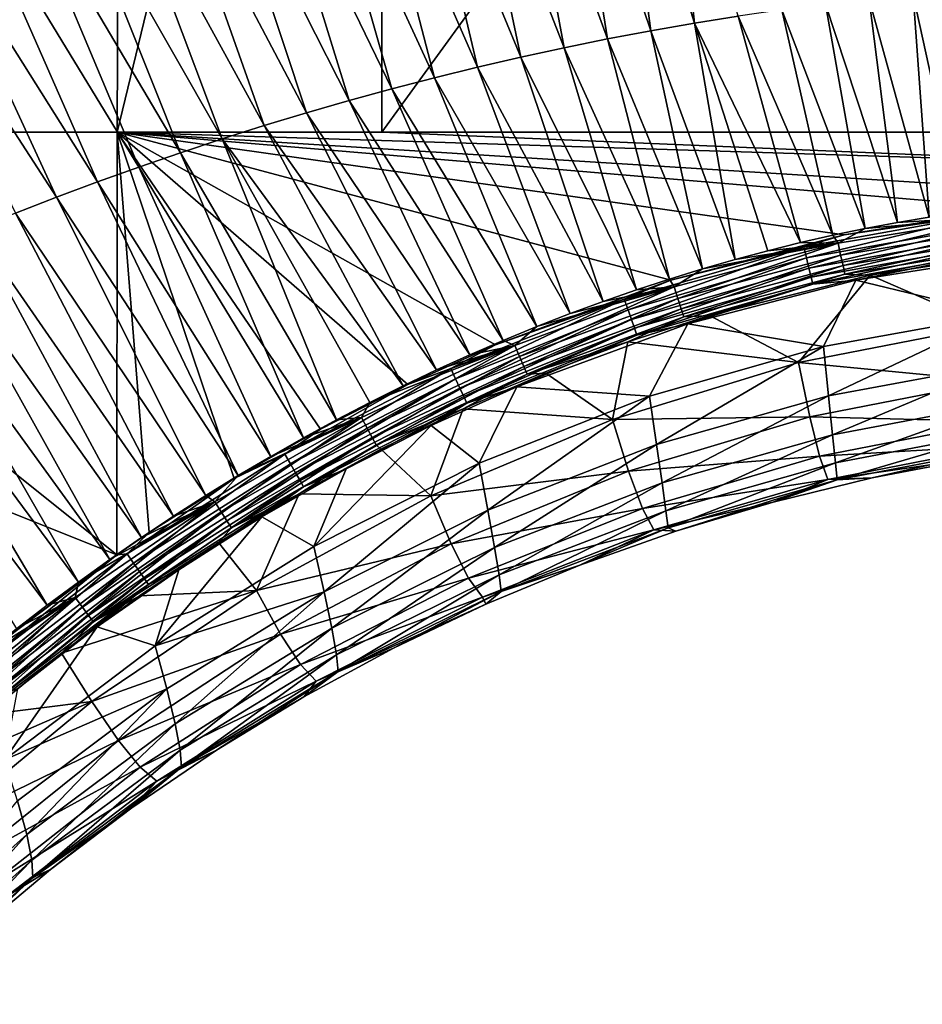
# Model space of a CAD drawing. Header units: metres. Extents: x -109 to 109, y -144 to 54.
# Tile 115 of 150: x 36 to 52, y -36 to -19. Entities that reach past the tile are written whole.
import ezdxf

# ---------------------------------------------------------------- set-up
doc = ezdxf.new("R2010")
doc.units = ezdxf.units.M
doc.layers.add('solid_20062313_XXX', color=7, linetype='CONTINUOUS')

msp = doc.modelspace()

# ---------------------------------------------------------------- linework, layer by layer
at = {"layer": 'solid_20062313_XXX'}
for points in [[(37.808605, -1.138658, -19.117729), (37.733131, -20.625799, -19.118807), (28.300274, -20.625799, -19.236681)], [(28.300293, -1.141772, -19.236681), (37.808605, -1.138658, -19.117729), (28.300274, -20.625799, -19.236681)], [(42.449413, -1.136813, -19.047241), (42.449398, -20.625799, -19.047243), (37.733131, -20.625799, -19.118807)], [(37.808605, -1.138658, -19.117729), (42.449413, -1.136813, -19.047241), (37.733131, -20.625799, -19.118807)], [(56.597301, -1.129871, -18.782036), (56.597301, -20.625799, -18.782036), (42.449398, -20.625799, -19.047243)], [(42.449413, -1.136813, -19.047241), (56.597301, -1.129871, -18.782036), (42.449398, -20.625799, -19.047243)], [(47.548557, -14.149682, 19.050226), (46.644165, -14.244765, 19.064644), (48.028034, -18.678288, 19.023693)], [(47.548557, -14.149682, 19.050226), (48.028034, -18.678288, 19.023693), (48.806503, -18.554234, 19.013826)], [(45.740742, -14.34837, 19.078691), (44.838509, -14.460402, 19.09239), (46.47514, -18.959641, 19.041904)], [(46.644165, -14.244765, 19.064644), (45.740742, -14.34837, 19.078691), (47.25082, -18.813463, 19.033045)], [(45.740742, -14.34837, 19.078691), (46.47514, -18.959641, 19.041904), (47.25082, -18.813463, 19.033045)], [(46.644165, -14.244765, 19.064644), (47.25082, -18.813463, 19.033045), (48.028034, -18.678288, 19.023693)], [(43.937675, -14.58077, 19.105753), (43.038433, -14.709351, 19.118797), (44.929451, -19.284475, 19.058237)], [(44.838509, -14.460402, 19.09239), (43.937675, -14.58077, 19.105753), (45.701263, -19.116695, 19.050295)], [(43.937675, -14.58077, 19.105753), (44.929451, -19.284475, 19.058237), (45.701263, -19.116695, 19.050295)], [(44.838509, -14.460402, 19.09239), (45.701263, -19.116695, 19.050295), (46.47514, -18.959641, 19.041904)], [(43.038433, -14.709351, 19.118797), (42.140976, -14.846005, 19.131544), (44.15995, -19.462797, 19.065756)], [(43.038433, -14.709351, 19.118797), (44.15995, -19.462797, 19.065756), (44.929451, -19.284475, 19.058237)], [(42.140976, -14.846005, 19.131544), (41.245491, -14.990595, 19.144005), (43.392998, -19.651478, 19.07287)], [(42.140976, -14.846005, 19.131544), (43.392998, -19.651478, 19.07287), (44.15995, -19.462797, 19.065756)], [(41.245491, -14.990595, 19.144005), (40.352158, -15.142977, 19.156202), (42.628841, -19.850336, 19.079605)], [(41.245491, -14.990595, 19.144005), (42.628841, -19.850336, 19.079605), (43.392998, -19.651478, 19.07287)], [(40.352158, -15.142977, 19.156202), (39.461166, -15.303013, 19.168148), (41.867722, -20.059189, 19.085979)], [(40.352158, -15.142977, 19.156202), (41.867722, -20.059189, 19.085979), (42.628841, -19.850336, 19.079605)], [(39.461166, -15.303013, 19.168148), (38.572704, -15.470562, 19.179863), (41.109882, -20.277853, 19.092018)], [(39.461166, -15.303013, 19.168148), (41.109882, -20.277853, 19.092018), (41.867722, -20.059189, 19.085979)], [(38.572704, -15.470562, 19.179863), (37.686962, -15.645485, 19.191364), (40.355572, -20.506144, 19.097744)], [(38.572704, -15.470562, 19.179863), (40.355572, -20.506144, 19.097744), (41.109882, -20.277853, 19.092018)], [(37.686962, -15.645485, 19.191364), (36.804119, -15.827639, 19.202665), (39.605026, -20.743881, 19.103176)], [(37.686962, -15.645485, 19.191364), (39.605026, -20.743881, 19.103176), (40.355572, -20.506144, 19.097744)], [(36.804119, -15.827639, 19.202665), (35.924362, -16.016882, 19.213787), (38.85849, -20.990879, 19.108337)], [(36.804119, -15.827639, 19.202665), (38.85849, -20.990879, 19.108337), (39.605026, -20.743881, 19.103176)], [(35.924362, -16.016882, 19.213787), (35.047878, -16.213076, 19.224745), (38.116207, -21.246952, 19.113253)], [(35.924362, -16.016882, 19.213787), (38.116207, -21.246952, 19.113253), (38.85849, -20.990879, 19.108337)], [(35.047878, -16.213076, 19.224745), (34.174854, -16.416075, 19.235554), (37.378422, -21.511919, 19.117941)], [(35.047878, -16.213076, 19.224745), (37.378422, -21.511919, 19.117941), (38.116207, -21.246952, 19.113253)], [(34.174854, -16.416075, 19.235554), (33.305485, -16.625742, 19.246235), (36.645374, -21.785593, 19.122427)], [(34.174854, -16.416075, 19.235554), (36.645374, -21.785593, 19.122427), (37.378422, -21.511919, 19.117941)], [(33.305485, -16.625742, 19.246235), (35.91732, -22.067791, 19.12673), (36.645374, -21.785593, 19.122427)], [(51.146667, -18.250004, 18.980925), (50.366096, -18.339972, 18.992464), (51.647049, -22.234856, 18.962759)], [(51.927391, -18.17164, 18.968781), (51.146667, -18.250004, 18.980925), (52.216621, -22.138172, 18.955854)], [(51.146667, -18.250004, 18.980925), (51.647049, -22.234856, 18.962759), (52.216621, -22.138172, 18.955854)], [(52.707985, -18.105001, 18.956011), (51.927391, -18.17164, 18.968781), (52.782192, -22.053118, 18.948425)], [(51.927391, -18.17164, 18.968781), (52.216621, -22.138172, 18.955854), (52.782192, -22.053118, 18.948425)], [(49.585949, -18.441422, 19.003426), (48.806503, -18.554234, 19.013826), (50.498199, -22.463259, 18.974991)], [(50.366096, -18.339972, 18.992464), (49.585949, -18.441422, 19.003426), (51.074116, -22.343166, 18.969137)], [(49.585949, -18.441422, 19.003426), (50.498199, -22.463259, 18.974991), (51.074116, -22.343166, 18.969137)], [(50.366096, -18.339972, 18.992464), (51.074116, -22.343166, 18.969137), (51.647049, -22.234856, 18.962759)], [(48.806503, -18.554234, 19.013826), (48.028034, -18.678288, 19.023693), (49.919426, -22.595318, 18.980324)], [(48.806503, -18.554234, 19.013826), (49.919426, -22.595318, 18.980324), (50.498199, -22.463259, 18.974991)], [(48.028034, -18.678288, 19.023693), (47.25082, -18.813463, 19.033045), (48.754459, -22.89547, 18.989447)], [(48.028034, -18.678288, 19.023693), (49.338058, -22.739368, 18.98514), (49.919426, -22.595318, 18.980324)], [(48.028034, -18.678288, 19.023693), (48.754459, -22.89547, 18.989447), (49.338058, -22.739368, 18.98514)], [(46.47514, -18.959641, 19.041904), (45.701263, -19.116695, 19.050295), (47.581638, -23.244587, 18.996546)], [(47.25082, -18.813463, 19.033045), (46.47514, -18.959641, 19.041904), (48.169044, -23.063826, 18.993244)], [(46.47514, -18.959641, 19.041904), (47.581638, -23.244587, 18.996546), (48.169044, -23.063826, 18.993244)], [(47.25082, -18.813463, 19.033045), (48.169044, -23.063826, 18.993244), (48.754459, -22.89547, 18.989447)], [(45.701263, -19.116695, 19.050295), (44.929451, -19.284475, 19.058237), (46.992092, -23.437912, 18.999361)], [(45.701263, -19.116695, 19.050295), (46.992092, -23.437912, 18.999361), (47.581638, -23.244587, 18.996546)], [(44.929451, -19.284475, 19.058237), (44.15995, -19.462797, 19.065756), (46.400955, -23.643936, 19.00169)], [(44.929451, -19.284475, 19.058237), (46.400955, -23.643936, 19.00169), (46.992092, -23.437912, 18.999361)], [(44.15995, -19.462797, 19.065756), (43.392998, -19.651478, 19.07287), (45.808392, -23.862745, 19.003548)], [(44.15995, -19.462797, 19.065756), (45.808392, -23.862745, 19.003548), (46.400955, -23.643936, 19.00169)], [(43.392998, -19.651478, 19.07287), (42.628841, -19.850336, 19.079605), (45.214344, -24.094429, 19.00494)], [(43.392998, -19.651478, 19.07287), (45.214344, -24.094429, 19.00494), (45.808392, -23.862745, 19.003548)], [(42.628841, -19.850336, 19.079605), (41.867722, -20.059189, 19.085979), (44.618748, -24.339279, 19.005878)], [(42.628841, -19.850336, 19.079605), (44.618748, -24.339279, 19.005878), (45.214344, -24.094429, 19.00494)], [(41.867722, -20.059189, 19.085979), (41.109882, -20.277853, 19.092018), (44.022312, -24.597298, 19.006369)], [(41.867722, -20.059189, 19.085979), (44.022312, -24.597298, 19.006369), (44.618748, -24.339279, 19.005878)], [(41.109882, -20.277853, 19.092018), (40.355572, -20.506144, 19.097744), (43.426155, -24.868088, 19.006428)], [(41.109882, -20.277853, 19.092018), (43.426155, -24.868088, 19.006428), (44.022312, -24.597298, 19.006369)], [(40.355572, -20.506144, 19.097744), (39.605026, -20.743881, 19.103176), (42.830963, -25.151447, 19.006069)], [(40.355572, -20.506144, 19.097744), (42.830963, -25.151447, 19.006069), (43.426155, -24.868088, 19.006428)], [(37.721622, -28.166616, -19.101198), (18.848169, -20.625799, -19.321012), (28.300274, -20.625799, -19.236681)], [(37.721622, -28.166616, -19.101198), (35.3713, -29.939558, -19.124369), (18.848169, -20.625799, -19.321012)], [(37.721622, -28.166616, -19.101198), (28.300274, -20.625799, -19.236681), (37.733131, -20.625799, -19.118807)], [(38.302258, -27.769733, -19.094667), (37.721622, -28.166616, -19.101198), (37.733131, -20.625799, -19.118807)], [(56.597301, -21.218555, -18.781927), (37.733131, -20.625799, -19.118807), (42.449398, -20.625799, -19.047243)], [(56.597301, -21.218555, -18.781927), (56.597301, -21.808237, -18.781599), (37.733131, -20.625799, -19.118807)], [(53.706009, -21.975451, -18.841827), (37.733131, -20.625799, -19.118807), (56.597301, -21.808237, -18.781599)], [(39.81884, -26.804314, -19.076265), (38.302258, -27.769733, -19.094667), (37.733131, -20.625799, -19.118807)], [(41.358055, -25.923208, -19.05578), (39.81884, -26.804314, -19.076265), (37.733131, -20.625799, -19.118807)], [(42.9132, -25.128048, -19.033413), (41.358055, -25.923208, -19.05578), (37.733131, -20.625799, -19.118807)], [(44.477917, -24.419888, -19.009371), (42.9132, -25.128048, -19.033413), (37.733131, -20.625799, -19.118807)], [(47.608925, -23.264963, -18.957129), (44.477917, -24.419888, -19.009371), (37.733131, -20.625799, -19.118807)], [(50.699905, -22.454306, -18.900751), (47.608925, -23.264963, -18.957129), (37.733131, -20.625799, -19.118807)], [(53.706009, -21.975451, -18.841827), (50.699905, -22.454306, -18.900751), (37.733131, -20.625799, -19.118807)], [(56.597301, -21.218555, -18.781927), (42.449398, -20.625799, -19.047243), (56.597301, -20.625799, -18.782036)], [(39.605026, -20.743881, 19.103176), (38.85849, -20.990879, 19.108337), (41.644276, -25.756441, 19.004156)], [(39.605026, -20.743881, 19.103176), (42.236599, -25.447733, 19.005306), (42.830963, -25.151447, 19.006069)], [(39.605026, -20.743881, 19.103176), (41.644276, -25.756441, 19.004156), (42.236599, -25.447733, 19.005306)], [(38.85849, -20.990879, 19.108337), (38.116207, -21.246952, 19.113253), (41.055233, -26.076952, 19.002645)], [(38.85849, -20.990879, 19.108337), (41.055233, -26.076952, 19.002645), (41.644276, -25.756441, 19.004156)], [(38.116207, -21.246952, 19.113253), (37.378422, -21.511919, 19.117941), (40.469791, -26.409262, 19.000792)], [(38.116207, -21.246952, 19.113253), (40.469791, -26.409262, 19.000792), (41.055233, -26.076952, 19.002645)], [(37.378422, -21.511919, 19.117941), (36.645374, -21.785593, 19.122427), (39.887863, -26.753513, 18.998615)], [(37.378422, -21.511919, 19.117941), (39.887863, -26.753513, 18.998615), (40.469791, -26.409262, 19.000792)], [(36.645374, -21.785593, 19.122427), (35.91732, -22.067791, 19.12673), (39.309467, -27.109774, 18.99614)], [(36.645374, -21.785593, 19.122427), (39.309467, -27.109774, 18.99614), (39.887863, -26.753513, 18.998615)], [(35.91732, -22.067791, 19.12673), (35.194477, -22.35832, 19.130875), (38.734406, -27.478344, 18.993382)], [(35.91732, -22.067791, 19.12673), (38.734406, -27.478344, 18.993382), (39.309467, -27.109774, 18.99614)], [(49.979286, -22.671118, -18.912527), (50.699905, -22.454306, -18.900751), (53.264969, -22.083611, -18.848873)], [(49.979286, -22.671118, -18.912527), (53.264969, -22.083611, -18.848873), (50.026779, -22.866573, -18.875746)], [(53.264969, -22.083611, -18.848873), (53.291275, -22.283051, -18.81218), (50.026779, -22.866573, -18.875746)], [(50.588589, -22.604906, 18.959425), (53.57703, -22.115446, 18.92201), (51.074116, -22.343166, 18.969137)], [(50.635963, -22.817368, 18.889591), (53.57703, -22.115446, 18.92201), (50.588589, -22.604906, 18.959425)], [(50.635963, -22.817368, 18.889591), (53.602966, -22.331482, 18.851866), (53.57703, -22.115446, 18.92201)], [(53.264969, -22.083611, -18.848873), (50.699905, -22.454306, -18.900751), (53.706009, -21.975451, -18.841827)], [(53.57703, -22.115446, 18.92201), (51.647049, -22.234856, 18.962759), (51.074116, -22.343166, 18.969137)], [(53.57703, -22.115446, 18.92201), (52.216621, -22.138172, 18.955854), (51.647049, -22.234856, 18.962759)], [(50.026779, -22.866573, -18.875746), (53.291275, -22.283051, -18.81218), (50.070435, -23.049078, -18.794518)], [(53.291275, -22.283051, -18.81218), (53.315075, -22.469231, -18.731033), (50.070435, -23.049078, -18.794518)], [(35.194477, -22.35832, 19.130875), (34.477013, -22.656956, 19.134882), (38.163471, -27.85887, 18.990366)], [(35.194477, -22.35832, 19.130875), (38.163471, -27.85887, 18.990366), (38.734406, -27.478344, 18.993382)], [(49.979286, -22.671118, -18.912527), (47.608925, -23.264963, -18.957129), (50.699905, -22.454306, -18.900751)], [(50.588589, -22.604906, 18.959425), (50.498199, -22.463259, 18.974991), (49.919426, -22.595318, 18.980324)], [(50.070435, -23.049078, -18.794518), (53.315075, -22.469231, -18.731033), (50.108109, -23.209188, -18.673037)], [(53.315075, -22.469231, -18.731033), (53.33527, -22.63253, -18.609621), (50.108109, -23.209188, -18.673037)], [(50.588589, -22.604906, 18.959425), (51.074116, -22.343166, 18.969137), (50.498199, -22.463259, 18.974991)], [(50.677628, -23.005886, 18.767172), (53.602966, -22.331482, 18.851866), (50.635963, -22.817368, 18.889591)], [(50.677628, -23.005886, 18.767172), (53.62529, -22.523087, 18.72917), (53.602966, -22.331482, 18.851866)], [(34.477013, -22.656956, 19.134882), (33.765091, -22.963476, 19.138775), (37.598129, -28.250355, 18.987127)], [(34.477013, -22.656956, 19.134882), (37.598129, -28.250355, 18.987127), (38.163471, -27.85887, 18.990366)], [(47.663998, -23.384003, 18.980639), (50.588589, -22.604906, 18.959425), (48.169044, -23.063826, 18.993244)], [(47.730965, -23.590788, 18.909832), (50.588589, -22.604906, 18.959425), (47.663998, -23.384003, 18.980639)], [(47.730965, -23.590788, 18.909832), (50.635963, -22.817368, 18.889591), (50.588589, -22.604906, 18.959425)], [(50.588589, -22.604906, 18.959425), (48.754459, -22.89547, 18.989447), (48.169044, -23.063826, 18.993244)], [(50.588589, -22.604906, 18.959425), (49.338058, -22.739368, 18.98514), (48.754459, -22.89547, 18.989447)], [(50.588589, -22.604906, 18.959425), (49.919426, -22.595318, 18.980324), (49.338058, -22.739368, 18.98514)], [(50.108109, -23.209188, -18.673037), (53.33527, -22.63253, -18.609621), (50.137993, -23.338604, -18.51757)], [(53.33527, -22.63253, -18.609621), (53.350956, -22.7645, -18.454208), (50.137993, -23.338604, -18.51757)], [(50.711033, -23.158266, 18.600061), (53.62529, -22.523087, 18.72917), (50.677628, -23.005886, 18.767172)], [(50.711033, -23.158266, 18.600061), (53.642723, -22.677877, 18.561836), (53.62529, -22.523087, 18.72917)], [(46.776638, -23.602274, -18.969391), (47.608925, -23.264963, -18.957129), (49.979286, -22.671118, -18.912527)], [(46.776638, -23.602274, -18.969391), (49.979286, -22.671118, -18.912527), (46.843311, -23.791742, -18.931105)], [(49.979286, -22.671118, -18.912527), (50.026779, -22.866573, -18.875746), (46.843311, -23.791742, -18.931105)], [(47.790173, -23.773968, 18.786551), (50.635963, -22.817368, 18.889591), (47.730965, -23.590788, 18.909832)], [(47.790173, -23.773968, 18.786551), (50.677628, -23.005886, 18.767172), (50.635963, -22.817368, 18.889591)], [(50.137993, -23.338604, -18.51757), (53.350956, -22.7645, -18.454208), (50.904774, -23.264799, -18.322548)], [(50.711033, -23.158266, 18.600061), (51.163414, -23.175314, 18.394922), (53.642723, -22.677877, 18.561836)], [(53.350956, -22.7645, -18.454208), (53.812126, -22.806499, -18.263063), (50.904774, -23.264799, -18.322548)], [(53.461857, -23.88393, -15.350788), (50.904774, -23.264799, -18.322548), (53.812126, -22.806499, -18.263063)], [(53.642723, -22.677877, 18.561836), (51.163414, -23.175314, 18.394922), (53.946205, -22.754423, 18.355774)], [(53.243919, -24.08268, 14.82023), (53.946205, -22.754423, 18.355774), (51.163414, -23.175314, 18.394922)], [(33.765091, -22.963476, 19.138775), (33.058876, -23.277657, 19.142576), (37.038471, -28.652817, 18.983686)], [(33.765091, -22.963476, 19.138775), (37.038471, -28.652817, 18.983686), (37.598129, -28.250355, 18.987127)], [(46.843311, -23.791742, -18.931105), (50.026779, -22.866573, -18.875746), (46.904842, -23.968367, -18.848476)], [(50.026779, -22.866573, -18.875746), (50.070435, -23.049078, -18.794518), (46.904842, -23.968367, -18.848476)], [(47.837936, -23.921682, 18.618748), (50.677628, -23.005886, 18.767172), (47.790173, -23.773968, 18.786551)], [(47.837936, -23.921682, 18.618748), (50.711033, -23.158266, 18.600061), (50.677628, -23.005886, 18.767172)], [(46.904842, -23.968367, -18.848476), (50.070435, -23.049078, -18.794518), (46.958157, -24.122995, -18.725769)], [(50.070435, -23.049078, -18.794518), (50.108109, -23.209188, -18.673037), (46.958157, -24.122995, -18.725769)], [(47.663998, -23.384003, 18.980639), (48.169044, -23.063826, 18.993244), (47.581638, -23.244587, 18.996546)], [(47.837936, -23.921682, 18.618748), (48.296848, -23.893063, 18.415857), (50.711033, -23.158266, 18.600061)], [(50.711033, -23.158266, 18.600061), (48.296848, -23.893063, 18.415857), (51.163414, -23.175314, 18.394922)], [(49.885014, -24.732876, 14.86008), (51.163414, -23.175314, 18.394922), (48.296848, -23.893063, 18.415857)], [(49.885014, -24.732876, 14.86008), (53.243919, -24.08268, 14.82023), (51.163414, -23.175314, 18.394922)], [(33.058876, -23.277657, 19.142576), (32.358593, -23.599287, 19.146305), (36.483448, -29.067249, 18.980057)], [(33.058876, -23.277657, 19.142576), (36.483448, -29.067249, 18.980057), (37.038471, -28.652817, 18.983686)], [(46.776638, -23.602274, -18.969391), (44.477917, -24.419888, -19.009371), (47.608925, -23.264963, -18.957129)], [(46.958157, -24.122995, -18.725769), (50.108109, -23.209188, -18.673037), (47.000637, -24.247602, -18.569313)], [(47.663998, -23.384003, 18.980639), (47.581638, -23.244587, 18.996546), (46.992092, -23.437912, 18.999361)], [(50.108109, -23.209188, -18.673037), (50.137993, -23.338604, -18.51757), (47.000637, -24.247602, -18.569313)], [(47.000637, -24.247602, -18.569313), (50.137993, -23.338604, -18.51757), (47.907318, -24.046894, -18.373991)], [(50.328789, -24.451197, -15.404451), (47.907318, -24.046894, -18.373991), (50.904774, -23.264799, -18.322548)], [(50.137993, -23.338604, -18.51757), (50.904774, -23.264799, -18.322548), (47.907318, -24.046894, -18.373991)], [(53.461857, -23.88393, -15.350788), (50.328789, -24.451197, -15.404451), (50.904774, -23.264799, -18.322548)], [(44.825306, -24.428228, 18.988516), (47.663998, -23.384003, 18.980639), (45.214344, -24.094429, 19.00494)], [(44.910004, -24.627726, 18.915823), (47.663998, -23.384003, 18.980639), (44.825306, -24.428228, 18.988516)], [(44.910004, -24.627726, 18.915823), (47.730965, -23.590788, 18.909832), (47.663998, -23.384003, 18.980639)], [(47.663998, -23.384003, 18.980639), (45.808392, -23.862745, 19.003548), (45.214344, -24.094429, 19.00494)], [(47.663998, -23.384003, 18.980639), (46.400955, -23.643936, 19.00169), (45.808392, -23.862745, 19.003548)], [(47.663998, -23.384003, 18.980639), (46.992092, -23.437912, 18.999361), (46.400955, -23.643936, 19.00169)], [(32.358593, -23.599287, 19.146305), (35.937763, -29.4895, 18.976313), (36.483448, -29.067249, 18.980057)], [(43.683819, -24.844172, -19.018885), (44.477917, -24.419888, -19.009371), (46.776638, -23.602274, -18.969391)], [(43.683819, -24.844172, -19.018885), (46.776638, -23.602274, -18.969391), (43.76786, -25.026081, -18.978214)], [(46.776638, -23.602274, -18.969391), (46.843311, -23.791742, -18.931105), (43.76786, -25.026081, -18.978214)], [(44.984905, -24.803892, 18.790874), (47.730965, -23.590788, 18.909832), (44.910004, -24.627726, 18.915823)], [(44.984905, -24.803892, 18.790874), (47.790173, -23.773968, 18.786551), (47.730965, -23.590788, 18.909832)], [(43.76786, -25.026081, -18.978214), (46.843311, -23.791742, -18.931105), (43.845432, -25.195171, -18.89337)], [(46.843311, -23.791742, -18.931105), (46.904842, -23.968367, -18.848476), (43.845432, -25.195171, -18.89337)], [(45.045296, -24.945316, 18.621731), (47.790173, -23.773968, 18.786551), (44.984905, -24.803892, 18.790874)], [(45.045296, -24.945316, 18.621731), (47.837936, -23.921682, 18.618748), (47.790173, -23.773968, 18.786551)], [(49.885014, -24.732876, 14.86008), (48.296848, -23.893063, 18.415857), (46.842148, -24.368282, 18.419905)], [(47.837936, -23.921682, 18.618748), (46.842148, -24.368282, 18.419905), (48.296848, -23.893063, 18.415857)], [(50.416348, -25.327423, -12.395521), (50.328789, -24.451197, -15.404451), (53.461857, -23.88393, -15.350788)], [(53.505314, -24.756948, -12.349775), (50.416348, -25.327423, -12.395521), (53.461857, -23.88393, -15.350788)], [(43.845432, -25.195171, -18.89337), (46.904842, -23.968367, -18.848476), (43.912632, -25.342676, -18.768728)], [(46.904842, -23.968367, -18.848476), (46.958157, -24.122995, -18.725769), (43.912632, -25.342676, -18.768728)], [(47.226898, -25.337044, -15.452823), (44.860359, -25.167446, -18.417131), (47.907318, -24.046894, -18.373991)], [(47.000637, -24.247602, -18.569313), (47.907318, -24.046894, -18.373991), (44.860359, -25.167446, -18.417131)], [(45.045296, -24.945316, 18.621731), (46.842148, -24.368282, 18.419905), (47.837936, -23.921682, 18.618748)], [(50.328789, -24.451197, -15.404451), (47.226898, -25.337044, -15.452823), (47.907318, -24.046894, -18.373991)], [(43.912632, -25.342676, -18.768728), (46.958157, -24.122995, -18.725769), (43.966114, -25.460918, -18.61072)], [(46.958157, -24.122995, -18.725769), (47.000637, -24.247602, -18.569313), (43.966114, -25.460918, -18.61072)], [(43.966114, -25.460918, -18.61072), (47.000637, -24.247602, -18.569313), (44.860359, -25.167446, -18.417131)], [(44.825306, -24.428228, 18.988516), (45.214344, -24.094429, 19.00494), (44.618748, -24.339279, 19.005878)], [(53.342693, -25.070089, 11.183705), (53.243919, -24.08268, 14.82023), (49.885014, -24.732876, 14.86008)], [(43.683819, -24.844172, -19.018885), (42.9132, -25.128048, -19.033413), (44.477917, -24.419888, -19.009371)], [(44.825306, -24.428228, 18.988516), (44.618748, -24.339279, 19.005878), (44.022312, -24.597298, 19.006369)], [(45.045296, -24.945316, 18.621731), (45.376614, -24.92388, 18.419956), (46.842148, -24.368282, 18.419905)], [(46.563786, -25.748728, 14.884736), (46.842148, -24.368282, 18.419905), (45.376614, -24.92388, 18.419956)], [(46.563786, -25.748728, 14.884736), (49.885014, -24.732876, 14.86008), (46.842148, -24.368282, 18.419905)], [(42.089317, -25.713253, 18.985701), (44.825306, -24.428228, 18.988516), (42.236599, -25.447733, 19.005306)], [(42.189968, -25.904228, 18.910505), (44.825306, -24.428228, 18.988516), (42.089317, -25.713253, 18.985701)], [(42.189968, -25.904228, 18.910505), (44.910004, -24.627726, 18.915823), (44.825306, -24.428228, 18.988516)], [(44.825306, -24.428228, 18.988516), (42.830963, -25.151447, 19.006069), (42.236599, -25.447733, 19.005306)], [(44.825306, -24.428228, 18.988516), (43.426155, -24.868088, 19.006428), (42.830963, -25.151447, 19.006069)], [(44.825306, -24.428228, 18.988516), (44.022312, -24.597298, 19.006369), (43.426155, -24.868088, 19.006428)], [(47.352455, -26.199041, -12.436473), (47.226898, -25.337044, -15.452823), (50.328789, -24.451197, -15.404451)], [(50.416348, -25.327423, -12.395521), (47.352455, -26.199041, -12.436473), (50.328789, -24.451197, -15.404451)], [(42.278774, -26.072161, 18.783352), (44.910004, -24.627726, 18.915823), (42.189968, -25.904228, 18.910505)], [(42.278774, -26.072161, 18.783352), (44.984905, -24.803892, 18.790874), (44.910004, -24.627726, 18.915823)], [(50.084019, -25.705299, 11.217373), (49.885014, -24.732876, 14.86008), (46.563786, -25.748728, 14.884736)], [(50.084019, -25.705299, 11.217373), (53.342693, -25.070089, 11.183705), (49.885014, -24.732876, 14.86008)], [(50.487373, -26.022722, -9.334694), (50.416348, -25.327423, -12.395521), (53.505314, -24.756948, -12.349775)], [(53.542122, -25.449032, -9.30092), (50.487373, -26.022722, -9.334694), (53.505314, -24.756948, -12.349775)], [(40.722393, -26.368193, -19.060488), (42.9132, -25.128048, -19.033413), (43.683819, -24.844172, -19.018885)], [(40.722393, -26.368193, -19.060488), (43.683819, -24.844172, -19.018885), (40.822174, -26.541273, -19.016966)], [(43.683819, -24.844172, -19.018885), (43.76786, -25.026081, -18.978214), (40.822174, -26.541273, -19.016966)], [(42.350098, -26.206171, 18.612442), (44.984905, -24.803892, 18.790874), (42.278774, -26.072161, 18.783352)], [(42.350098, -26.206171, 18.612442), (45.045296, -24.945316, 18.621731), (44.984905, -24.803892, 18.790874)], [(42.350098, -26.206171, 18.612442), (43.903728, -25.561527, 18.41629), (45.045296, -24.945316, 18.621731)], [(46.563786, -25.748728, 14.884736), (45.376614, -24.92388, 18.419956), (43.903728, -25.561527, 18.41629)], [(45.045296, -24.945316, 18.621731), (43.903728, -25.561527, 18.41629), (45.376614, -24.92388, 18.419956)], [(40.722393, -26.368193, -19.060488), (41.358055, -25.923208, -19.05578), (42.9132, -25.128048, -19.033413)], [(40.822174, -26.541273, -19.016966), (43.76786, -25.026081, -18.978214), (40.914139, -26.701574, -18.92948)], [(43.76786, -25.026081, -18.978214), (43.845432, -25.195171, -18.89337), (40.914139, -26.701574, -18.92948)], [(53.431435, -25.786476, 7.482669), (53.342693, -25.070089, 11.183705), (50.084019, -25.705299, 11.217373)], [(40.914139, -26.701574, -18.92948), (43.845432, -25.195171, -18.89337), (40.993614, -26.840776, -18.80254)], [(43.845432, -25.195171, -18.89337), (43.912632, -25.342676, -18.768728), (40.993614, -26.840776, -18.80254)], [(44.186268, -26.530592, -15.494869), (43.33424, -25.85655, -18.435492), (44.860359, -25.167446, -18.417131)], [(43.966114, -25.460918, -18.61072), (44.860359, -25.167446, -18.417131), (43.33424, -25.85655, -18.435492)], [(47.226898, -25.337044, -15.452823), (44.186268, -26.530592, -15.494869), (44.860359, -25.167446, -18.417131)], [(40.993614, -26.840776, -18.80254), (43.912632, -25.342676, -18.768728), (41.056633, -26.951624, -18.642698)], [(43.912632, -25.342676, -18.768728), (43.966114, -25.460918, -18.61072), (41.056633, -26.951624, -18.642698)], [(41.056633, -26.951624, -18.642698), (43.966114, -25.460918, -18.61072), (41.815731, -26.631191, -18.451603)], [(42.089317, -25.713253, 18.985701), (42.236599, -25.447733, 19.005306), (41.644276, -25.756441, 19.004156)], [(43.966114, -25.460918, -18.61072), (43.33424, -25.85655, -18.435492), (41.815731, -26.631191, -18.451603)], [(44.344189, -27.367184, -12.472015), (44.186268, -26.530592, -15.494869), (47.226898, -25.337044, -15.452823)], [(47.352455, -26.199041, -12.436473), (44.344189, -27.367184, -12.472015), (47.226898, -25.337044, -15.452823)], [(47.450516, -26.884615, -9.364955), (47.352455, -26.199041, -12.436473), (50.416348, -25.327423, -12.395521)], [(50.487373, -26.022722, -9.334694), (47.450516, -26.884615, -9.364955), (50.416348, -25.327423, -12.395521)], [(50.541027, -26.525362, -6.235027), (50.487373, -26.022722, -9.334694), (53.542122, -25.449032, -9.30092)], [(53.571896, -25.949385, -6.215222), (50.541027, -26.525362, -6.235027), (53.542122, -25.449032, -9.30092)], [(42.350098, -26.206171, 18.612442), (42.433392, -26.279888, 18.409231), (43.903728, -25.561527, 18.41629)], [(43.325825, -27.112865, 14.895565), (43.903728, -25.561527, 18.41629), (42.433392, -26.279888, 18.409231)], [(43.325825, -27.112865, 14.895565), (46.563786, -25.748728, 14.884736), (43.903728, -25.561527, 18.41629)], [(39.470062, -27.218941, 18.974716), (42.089317, -25.713253, 18.985701), (39.887863, -26.753513, 18.998615)], [(39.58522, -27.40032, 18.896643), (42.089317, -25.713253, 18.985701), (39.470062, -27.218941, 18.974716)], [(39.58522, -27.40032, 18.896643), (42.189968, -25.904228, 18.910505), (42.089317, -25.713253, 18.985701)], [(42.089317, -25.713253, 18.985701), (40.469791, -26.409262, 19.000792), (39.887863, -26.753513, 18.998615)], [(42.089317, -25.713253, 18.985701), (41.055233, -26.076952, 19.002645), (40.469791, -26.409262, 19.000792)], [(42.089317, -25.713253, 18.985701), (41.644276, -25.756441, 19.004156), (41.055233, -26.076952, 19.002645)], [(46.852322, -26.675915, 11.238595), (46.563786, -25.748728, 14.884736), (43.325825, -27.112865, 14.895565)], [(46.852322, -26.675915, 11.238595), (50.084019, -25.705299, 11.217373), (46.563786, -25.748728, 14.884736)], [(50.258263, -26.406332, 7.504877), (50.084019, -25.705299, 11.217373), (46.852322, -26.675915, 11.238595)], [(50.258263, -26.406332, 7.504877), (53.431435, -25.786476, 7.482669), (50.084019, -25.705299, 11.217373)], [(53.509201, -26.21809, 3.740797), (53.431435, -25.786476, 7.482669), (50.258263, -26.406332, 7.504877)], [(39.686443, -27.55904, 18.766962), (42.189968, -25.904228, 18.910505), (39.58522, -27.40032, 18.896643)], [(39.686443, -27.55904, 18.766962), (42.278774, -26.072161, 18.783352), (42.189968, -25.904228, 18.910505)], [(40.722393, -26.368193, -19.060488), (39.81884, -26.804314, -19.076265), (41.358055, -25.923208, -19.05578)], [(41.236622, -28.020107, -15.529749), (41.815731, -26.631191, -18.451603), (43.33424, -25.85655, -18.435492)], [(44.186268, -26.530592, -15.494869), (41.236622, -28.020107, -15.529749), (43.33424, -25.85655, -18.435492)], [(50.576035, -26.829964, -3.114701), (50.541027, -26.525362, -6.235027), (53.571896, -25.949385, -6.215222)], [(53.594017, -26.252546, -3.108036), (50.576035, -26.829964, -3.114701), (53.571896, -25.949385, -6.215222)], [(39.767277, -27.684818, 18.594042), (42.278774, -26.072161, 18.783352), (39.686443, -27.55904, 18.766962)], [(39.767277, -27.684818, 18.594042), (42.350098, -26.206171, 18.612442), (42.278774, -26.072161, 18.783352)], [(47.519859, -27.381315, -6.253019), (47.450516, -26.884615, -9.364955), (50.487373, -26.022722, -9.334694)], [(50.541027, -26.525362, -6.235027), (47.519859, -27.381315, -6.253019), (50.487373, -26.022722, -9.334694)], [(39.767277, -27.684818, 18.594042), (40.975361, -27.076647, 18.399158), (42.350098, -26.206171, 18.612442)], [(42.350098, -26.206171, 18.612442), (40.975361, -27.076647, 18.399158), (42.433392, -26.279888, 18.409231)], [(43.325825, -27.112865, 14.895565), (42.433392, -26.279888, 18.409231), (40.975361, -27.076647, 18.399158)], [(44.463345, -28.035397, -9.39161), (44.344189, -27.367184, -12.472015), (47.352455, -26.199041, -12.436473)], [(47.450516, -26.884615, -9.364955), (44.463345, -28.035397, -9.39161), (47.352455, -26.199041, -12.436473)], [(50.405781, -26.821796, 3.75089), (53.509201, -26.21809, 3.740797), (50.258263, -26.406332, 7.504877)], [(52.977997, -26.452608, 0.0019), (53.509201, -26.21809, 3.740797), (50.405781, -26.821796, 3.75089)], [(53.594017, -26.252546, -3.108036), (51.19685, -26.794468, 0.003532), (50.576035, -26.829964, -3.114701)], [(53.594017, -26.252546, -3.108036), (52.977997, -26.452608, 0.0019), (51.19685, -26.794468, 0.003532)], [(37.910416, -28.149393, -19.093699), (39.81884, -26.804314, -19.076265), (40.722393, -26.368193, -19.060488)], [(37.910416, -28.149393, -19.093699), (40.722393, -26.368193, -19.060488), (38.024456, -28.312572, -19.047075)], [(40.722393, -26.368193, -19.060488), (40.822174, -26.541273, -19.016966), (38.024456, -28.312572, -19.047075)], [(41.421974, -28.825438, -12.501728), (41.236622, -28.020107, -15.529749), (44.186268, -26.530592, -15.494869)], [(44.344189, -27.367184, -12.472015), (41.421974, -28.825438, -12.501728), (44.186268, -26.530592, -15.494869)], [(47.100327, -27.338634, 7.518527), (50.258263, -26.406332, 7.504877), (46.852322, -26.675915, 11.238595)], [(50.405781, -26.821796, 3.75089), (50.258263, -26.406332, 7.504877), (47.100327, -27.338634, 7.518527)], [(47.558681, -27.683882, -3.12116), (47.519859, -27.381315, -6.253019), (50.541027, -26.525362, -6.235027)], [(50.576035, -26.829964, -3.114701), (47.558681, -27.683882, -3.12116), (50.541027, -26.525362, -6.235027)], [(51.19685, -26.794468, 0.003532), (52.977997, -26.452608, 0.0019), (50.405781, -26.821796, 3.75089)], [(38.024456, -28.312572, -19.047075), (40.822174, -26.541273, -19.016966), (38.129295, -28.463078, -18.956722)], [(40.822174, -26.541273, -19.016966), (40.914139, -26.701574, -18.92948), (38.129295, -28.463078, -18.956722)], [(38.129295, -28.463078, -18.956722), (40.914139, -26.701574, -18.92948), (38.219593, -28.593092, -18.827303)], [(40.914139, -26.701574, -18.92948), (40.993614, -26.840776, -18.80254), (38.219593, -28.593092, -18.827303)], [(41.236622, -28.020107, -15.529749), (40.31168, -27.490431, -18.465363), (41.815731, -26.631191, -18.451603)], [(41.056633, -26.951624, -18.642698), (41.815731, -26.631191, -18.451603), (40.31168, -27.490431, -18.465363)], [(43.69067, -27.973368, 11.247644), (46.852322, -26.675915, 11.238595), (43.325825, -27.112865, 14.895565)], [(47.100327, -27.338634, 7.518527), (46.852322, -26.675915, 11.238595), (43.69067, -27.973368, 11.247644)], [(37.910416, -28.149393, -19.093699), (38.302258, -27.769733, -19.094667), (39.81884, -26.804314, -19.076265)], [(38.219593, -28.593092, -18.827303), (40.993614, -26.840776, -18.80254), (38.290813, -28.695824, -18.665495)], [(40.993614, -26.840776, -18.80254), (41.056633, -26.951624, -18.642698), (38.290813, -28.695824, -18.665495)], [(39.470062, -27.218941, 18.974716), (39.887863, -26.753513, 18.998615), (39.309467, -27.109774, 18.99614)], [(44.542221, -28.522303, -6.269734), (44.463345, -28.035397, -9.39161), (47.450516, -26.884615, -9.364955)], [(47.519859, -27.381315, -6.253019), (44.542221, -28.522303, -6.269734), (47.450516, -26.884615, -9.364955)], [(47.304981, -27.72246, 3.756622), (50.405781, -26.821796, 3.75089), (47.100327, -27.338634, 7.518527)], [(49.434483, -27.225573, 0.005022), (50.405781, -26.821796, 3.75089), (47.304981, -27.72246, 3.756622)], [(50.576035, -26.829964, -3.114701), (47.695431, -27.745241, 0.005966), (47.558681, -27.683882, -3.12116)], [(50.576035, -26.829964, -3.114701), (49.434483, -27.225573, 0.005022), (47.695431, -27.745241, 0.005966)], [(49.434483, -27.225573, 0.005022), (51.19685, -26.794468, 0.003532), (50.405781, -26.821796, 3.75089)], [(50.576035, -26.829964, -3.114701), (51.19685, -26.794468, 0.003532), (49.434483, -27.225573, 0.005022)], [(38.290813, -28.695824, -18.665495), (41.056633, -26.951624, -18.642698), (38.82917, -28.432592, -18.476656)], [(41.056633, -26.951624, -18.642698), (40.31168, -27.490431, -18.465363), (38.82917, -28.432592, -18.476656)], [(36.980972, -28.928663, 18.958021), (39.470062, -27.218941, 18.974716), (37.038471, -28.652817, 18.983686)], [(37.109276, -29.099575, 18.876886), (39.470062, -27.218941, 18.974716), (36.980972, -28.928663, 18.958021)], [(39.470062, -27.218941, 18.974716), (37.598129, -28.250355, 18.987127), (37.038471, -28.652817, 18.983686)], [(37.109276, -29.099575, 18.876886), (39.58522, -27.40032, 18.896643), (39.470062, -27.218941, 18.974716)], [(39.470062, -27.218941, 18.974716), (38.163471, -27.85887, 18.990366), (37.598129, -28.250355, 18.987127)], [(39.470062, -27.218941, 18.974716), (38.734406, -27.478344, 18.993382), (38.163471, -27.85887, 18.990366)], [(39.470062, -27.218941, 18.974716), (39.309467, -27.109774, 18.99614), (38.734406, -27.478344, 18.993382)], [(40.216457, -28.801216, 14.894547), (40.975361, -27.076647, 18.399158), (39.540394, -27.947821, 18.386583)], [(39.767277, -27.684818, 18.594042), (39.540394, -27.947821, 18.386583), (40.975361, -27.076647, 18.399158)], [(40.216457, -28.801216, 14.894547), (43.325825, -27.112865, 14.895565), (40.975361, -27.076647, 18.399158)], [(43.69067, -27.973368, 11.247644), (43.325825, -27.112865, 14.895565), (40.216457, -28.801216, 14.894547)], [(47.695431, -27.745241, 0.005966), (49.434483, -27.225573, 0.005022), (47.304981, -27.72246, 3.756622)], [(37.221523, -29.24836, 18.744528), (39.58522, -27.40032, 18.896643), (37.109276, -29.099575, 18.876886)], [(37.221523, -29.24836, 18.744528), (39.686443, -27.55904, 18.766962), (39.58522, -27.40032, 18.896643)], [(41.557682, -29.473114, -9.414744), (41.421974, -28.825438, -12.501728), (44.344189, -27.367184, -12.472015)], [(44.463345, -28.035397, -9.39161), (41.557682, -29.473114, -9.414744), (44.344189, -27.367184, -12.472015)], [(43.999195, -28.581877, 7.52293), (47.100327, -27.338634, 7.518527), (43.69067, -27.973368, 11.247644)], [(47.304981, -27.72246, 3.756622), (47.100327, -27.338634, 7.518527), (43.999195, -28.581877, 7.52293)], [(44.578575, -28.822792, -3.128688), (44.542221, -28.522303, -6.269734), (47.519859, -27.381315, -6.253019)], [(47.558681, -27.683882, -3.12116), (44.578575, -28.822792, -3.128688), (47.519859, -27.381315, -6.253019)], [(37.310539, -29.365376, 18.569487), (39.686443, -27.55904, 18.766962), (37.221523, -29.24836, 18.744528)], [(37.310539, -29.365376, 18.569487), (39.767277, -27.684818, 18.594042), (39.686443, -27.55904, 18.766962)], [(38.406254, -29.790398, -15.557383), (38.82917, -28.432592, -18.476656), (40.31168, -27.490431, -18.465363)], [(41.236622, -28.020107, -15.529749), (38.406254, -29.790398, -15.557383), (40.31168, -27.490431, -18.465363)], [(37.310539, -29.365376, 18.569487), (39.540394, -27.947821, 18.386583), (39.767277, -27.684818, 18.594042)], [(44.247917, -28.923899, 3.756484), (47.304981, -27.72246, 3.756622), (43.999195, -28.581877, 7.52293)], [(45.983994, -28.353298, 0.00599), (47.304981, -27.72246, 3.756622), (44.247917, -28.923899, 3.756484)], [(47.558681, -27.683882, -3.12116), (45.983994, -28.353298, 0.00599), (44.578575, -28.822792, -3.128688)], [(47.558681, -27.683882, -3.12116), (47.695431, -27.745241, 0.005966), (45.983994, -28.353298, 0.00599)], [(45.983994, -28.353298, 0.00599), (47.695431, -27.745241, 0.005966), (47.304981, -27.72246, 3.756622)], [(37.910416, -28.149393, -19.093699), (37.721622, -28.166616, -19.101198), (38.302258, -27.769733, -19.094667)], [(37.310539, -29.365376, 18.569487), (38.12653, -28.89662, 18.371935), (39.540394, -27.947821, 18.386583)], [(40.216457, -28.801216, 14.894547), (39.540394, -27.947821, 18.386583), (38.12653, -28.89662, 18.371935)], [(41.421974, -28.825438, -12.501728), (38.406254, -29.790398, -15.557383), (41.236622, -28.020107, -15.529749)], [(40.643242, -29.581539, 11.245469), (43.69067, -27.973368, 11.247644), (40.216457, -28.801216, 14.894547)], [(43.999195, -28.581877, 7.52293), (43.69067, -27.973368, 11.247644), (40.643242, -29.581539, 11.245469)], [(41.641998, -29.949959, -6.285851), (41.557682, -29.473114, -9.414744), (44.463345, -28.035397, -9.39161)], [(44.542221, -28.522303, -6.269734), (41.641998, -29.949959, -6.285851), (44.463345, -28.035397, -9.39161)], [(35.263931, -30.165796, -19.118088), (37.721622, -28.166616, -19.101198), (37.910416, -28.149393, -19.093699)], [(35.263931, -30.165796, -19.118088), (37.910416, -28.149393, -19.093699), (35.390915, -30.318111, -19.068274)], [(35.263931, -30.165796, -19.118088), (35.3713, -29.939558, -19.124369), (37.721622, -28.166616, -19.101198)], [(37.910416, -28.149393, -19.093699), (38.024456, -28.312572, -19.047075), (35.390915, -30.318111, -19.068274)], [(35.390915, -30.318111, -19.068274), (38.024456, -28.312572, -19.047075), (35.507298, -30.457968, -18.974987)], [(38.024456, -28.312572, -19.047075), (38.129295, -28.463078, -18.956722), (35.507298, -30.457968, -18.974987)], [(35.507298, -30.457968, -18.974987), (38.129295, -28.463078, -18.956722), (35.607128, -30.578096, -18.843042)], [(38.129295, -28.463078, -18.956722), (38.219593, -28.593092, -18.827303), (35.607128, -30.578096, -18.843042)], [(38.406254, -29.790398, -15.557383), (37.376083, -29.454744, -18.485397), (38.82917, -28.432592, -18.476656)], [(38.290813, -28.695824, -18.665495), (38.82917, -28.432592, -18.476656), (37.376083, -29.454744, -18.485397)], [(44.304447, -29.049999, 0.004735), (45.983994, -28.353298, 0.00599), (44.247917, -28.923899, 3.756484)], [(44.578575, -28.822792, -3.128688), (45.983994, -28.353298, 0.00599), (44.304447, -29.049999, 0.004735)], [(35.607128, -30.578096, -18.843042), (38.219593, -28.593092, -18.827303), (35.685371, -30.672203, -18.679247)], [(38.219593, -28.593092, -18.827303), (38.290813, -28.695824, -18.665495), (35.685371, -30.672203, -18.679247)], [(40.998409, -30.126402, 7.518002), (43.999195, -28.581877, 7.52293), (40.643242, -29.581539, 11.245469)], [(44.247917, -28.923899, 3.756484), (43.999195, -28.581877, 7.52293), (40.998409, -30.126402, 7.518002)], [(41.672348, -30.251055, -3.13864), (41.641998, -29.949959, -6.285851), (44.542221, -28.522303, -6.269734)], [(44.578575, -28.822792, -3.128688), (41.672348, -30.251055, -3.13864), (44.542221, -28.522303, -6.269734)], [(35.685371, -30.672203, -18.679247), (38.290813, -28.695824, -18.665495), (35.96067, -30.552723, -18.491528)], [(38.290813, -28.695824, -18.665495), (37.376083, -29.454744, -18.485397), (35.96067, -30.552723, -18.491528)], [(36.980972, -28.928663, 18.958021), (37.038471, -28.652817, 18.983686), (36.483448, -29.067249, 18.980057)], [(40.216457, -28.801216, 14.894547), (38.12653, -28.89662, 18.371935), (36.738754, -29.921652, 18.355667)], [(37.27911, -30.787291, 14.883766), (40.216457, -28.801216, 14.894547), (36.738754, -29.921652, 18.355667)], [(40.643242, -29.581539, 11.245469), (40.216457, -28.801216, 14.894547), (37.27911, -30.787291, 14.883766)], [(34.63311, -30.825405, 18.93804), (36.980972, -28.928663, 18.958021), (34.894234, -30.339457, 18.968742)], [(34.773209, -30.98518, 18.853779), (36.980972, -28.928663, 18.958021), (34.63311, -30.825405, 18.93804)], [(34.773209, -30.98518, 18.853779), (37.109276, -29.099575, 18.876886), (36.980972, -28.928663, 18.958021)], [(36.980972, -28.928663, 18.958021), (35.406536, -29.914591, 18.972528), (34.894234, -30.339457, 18.968742)], [(36.980972, -28.928663, 18.958021), (35.937763, -29.4895, 18.976313), (35.406536, -29.914591, 18.972528)], [(36.980972, -28.928663, 18.958021), (36.483448, -29.067249, 18.980057), (35.937763, -29.4895, 18.976313)], [(37.310539, -29.365376, 18.569487), (36.738754, -29.921652, 18.355667), (38.12653, -28.89662, 18.371935)], [(41.421974, -28.825438, -12.501728), (38.615749, -30.560247, -12.525967), (38.406254, -29.790398, -15.557383)], [(38.765404, -31.185251, -9.435154), (38.615749, -30.560247, -12.525967), (41.421974, -28.825438, -12.501728)], [(41.557682, -29.473114, -9.414744), (38.765404, -31.185251, -9.435154), (41.421974, -28.825438, -12.501728)], [(41.277977, -30.421436, 3.749343), (44.247917, -28.923899, 3.756484), (40.998409, -30.126402, 7.518002)], [(44.304447, -29.049999, 0.004735), (44.247917, -28.923899, 3.756484), (41.277977, -30.421436, 3.749343)], [(44.578575, -28.822792, -3.128688), (42.660816, -29.834782, 0.001854), (41.672348, -30.251055, -3.13864)], [(44.578575, -28.822792, -3.128688), (44.304447, -29.049999, 0.004735), (42.660816, -29.834782, 0.001854)], [(34.895142, -31.123537, 18.718702), (37.109276, -29.099575, 18.876886), (34.773209, -30.98518, 18.853779)], [(34.895142, -31.123537, 18.718702), (37.221523, -29.24836, 18.744528), (37.109276, -29.099575, 18.876886)], [(42.660816, -29.834782, 0.001854), (44.304447, -29.049999, 0.004735), (41.277977, -30.421436, 3.749343)], [(34.991085, -31.231508, 18.541527), (37.221523, -29.24836, 18.744528), (34.895142, -31.123537, 18.718702)], [(34.991085, -31.231508, 18.541527), (37.310539, -29.365376, 18.569487), (37.221523, -29.24836, 18.744528)], [(34.991085, -31.231508, 18.541527), (36.738754, -29.921652, 18.355667), (37.310539, -29.365376, 18.569487)], [(35.723118, -31.825415, -15.577882), (35.96067, -30.552723, -18.491528), (37.376083, -29.454744, -18.485397)], [(38.406254, -29.790398, -15.557383), (35.723118, -31.825415, -15.577882), (37.376083, -29.454744, -18.485397)], [(38.853306, -31.652231, -6.302608), (38.765404, -31.185251, -9.435154), (41.557682, -29.473114, -9.414744)], [(41.641998, -29.949959, -6.285851), (38.853306, -31.652231, -6.302608), (41.557682, -29.473114, -9.414744)], [(37.752724, -31.481379, 11.233105), (40.643242, -29.581539, 11.245469), (37.27911, -30.787291, 14.883766)], [(40.998409, -30.126402, 7.518002), (40.643242, -29.581539, 11.245469), (37.752724, -31.481379, 11.233105)], [(38.615749, -30.560247, -12.525967), (35.723118, -31.825415, -15.577882), (38.406254, -29.790398, -15.557383)], [(41.0578, -30.70393, -0.002989), (42.660816, -29.834782, 0.001854), (41.277977, -30.421436, 3.749343)], [(41.672348, -30.251055, -3.13864), (42.660816, -29.834782, 0.001854), (41.0578, -30.70393, -0.002989)], [(34.991085, -31.231508, 18.541527), (35.383881, -31.019781, 18.338285), (36.738754, -29.921652, 18.355667)], [(37.27911, -30.787291, 14.883766), (36.738754, -29.921652, 18.355667), (35.383881, -31.019781, 18.338285)], [(38.87664, -31.956497, -3.152694), (38.853306, -31.652231, -6.302608), (41.641998, -29.949959, -6.285851)], [(41.672348, -30.251055, -3.13864), (38.87664, -31.956497, -3.152694), (41.641998, -29.949959, -6.285851)], [(38.140347, -31.959257, 7.50372), (40.998409, -30.126402, 7.518002), (37.752724, -31.481379, 11.233105)], [(41.277977, -30.421436, 3.749343), (40.998409, -30.126402, 7.518002), (38.140347, -31.959257, 7.50372)], [(41.672348, -30.251055, -3.13864), (39.500252, -31.653503, -0.010123), (38.87664, -31.956497, -3.152694)], [(41.672348, -30.251055, -3.13864), (41.0578, -30.70393, -0.002989), (39.500252, -31.653503, -0.010123)], [(38.615749, -30.560247, -12.525967), (35.95533, -32.556271, -12.545283), (35.723118, -31.825415, -15.577882)], [(36.118401, -33.156662, -9.453814), (35.95533, -32.556271, -12.545283), (38.615749, -30.560247, -12.525967)], [(38.765404, -31.185251, -9.435154), (36.118401, -33.156662, -9.453814), (38.615749, -30.560247, -12.525967)], [(38.437637, -32.206882, 3.734105), (41.277977, -30.421436, 3.749343), (38.140347, -31.959257, 7.50372)], [(41.0578, -30.70393, -0.002989), (41.277977, -30.421436, 3.749343), (38.437637, -32.206882, 3.734105)], [(39.500252, -31.653503, -0.010123), (41.0578, -30.70393, -0.002989), (38.437637, -32.206882, 3.734105)], [(37.27911, -30.787291, 14.883766), (35.383881, -31.019781, 18.338285), (34.073257, -32.183113, 18.320578)], [(34.549683, -33.03611, 14.865607), (37.27911, -30.787291, 14.883766), (34.073257, -32.183113, 18.320578)], [(37.752724, -31.481379, 11.233105), (37.27911, -30.787291, 14.883766), (34.549683, -33.03611, 14.865607)], [(36.210316, -33.613647, -6.32138), (36.118401, -33.156662, -9.453814), (38.765404, -31.185251, -9.435154)], [(38.853306, -31.652231, -6.302608), (36.210316, -33.613647, -6.32138), (38.765404, -31.185251, -9.435154)], [(35.055641, -33.643421, 11.211815), (37.752724, -31.481379, 11.233105), (34.549683, -33.03611, 14.865607)], [(38.140347, -31.959257, 7.50372), (37.752724, -31.481379, 11.233105), (35.055641, -33.643421, 11.211815)], [(36.228096, -33.922813, -3.172609), (36.210316, -33.613647, -6.32138), (38.853306, -31.652231, -6.302608)], [(38.87664, -31.956497, -3.152694), (36.228096, -33.922813, -3.172609), (38.853306, -31.652231, -6.302608)], [(37.993057, -32.679859, -0.019867), (39.500252, -31.653503, -0.010123), (38.437637, -32.206882, 3.734105)], [(38.87664, -31.956497, -3.152694), (39.500252, -31.653503, -0.010123), (37.993057, -32.679859, -0.019867)], [(35.462391, -34.055725, 7.480212), (38.140347, -31.959257, 7.50372), (35.055641, -33.643421, 11.211815)], [(38.437637, -32.206882, 3.734105), (38.140347, -31.959257, 7.50372), (35.462391, -34.055725, 7.480212)], [(38.87664, -31.956497, -3.152694), (36.541046, -33.779671, -0.032541), (36.228096, -33.922813, -3.172609)], [(38.87664, -31.956497, -3.152694), (37.993057, -32.679859, -0.019867), (36.541046, -33.779671, -0.032541)], [(35.765369, -34.259518, 3.709748), (38.437637, -32.206882, 3.734105), (35.462391, -34.055725, 7.480212)], [(37.993057, -32.679859, -0.019867), (38.437637, -32.206882, 3.734105), (35.765369, -34.259518, 3.709748)], [(36.118401, -33.156662, -9.453814), (33.648575, -35.372185, -9.471698), (35.95533, -32.556271, -12.545283)], [(36.541046, -33.779671, -0.032541), (37.993057, -32.679859, -0.019867), (35.765369, -34.259518, 3.709748)], [(33.7472, -35.818729, -6.343547), (33.648575, -35.372185, -9.471698), (36.118401, -33.156662, -9.453814)], [(36.210316, -33.613647, -6.32138), (33.7472, -35.818729, -6.343547), (36.118401, -33.156662, -9.453814)], [(33.763371, -36.133701, -3.200143), (33.7472, -35.818729, -6.343547), (36.210316, -33.613647, -6.32138)], [(36.228096, -33.922813, -3.172609), (33.763371, -36.133701, -3.200143), (36.210316, -33.613647, -6.32138)], [(35.148846, -34.950073, -0.048464), (36.541046, -33.779671, -0.032541), (35.765369, -34.259518, 3.709748)], [(36.228096, -33.922813, -3.172609), (36.541046, -33.779671, -0.032541), (35.148846, -34.950073, -0.048464)], [(36.228096, -33.922813, -3.172609), (33.821156, -36.188492, -0.067963), (33.763371, -36.133701, -3.200143)], [(36.228096, -33.922813, -3.172609), (35.148846, -34.950073, -0.048464), (33.821156, -36.188492, -0.067963)]]:
    msp.add_3dface(points, dxfattribs=at)

doc.saveas('drawing.dxf')
